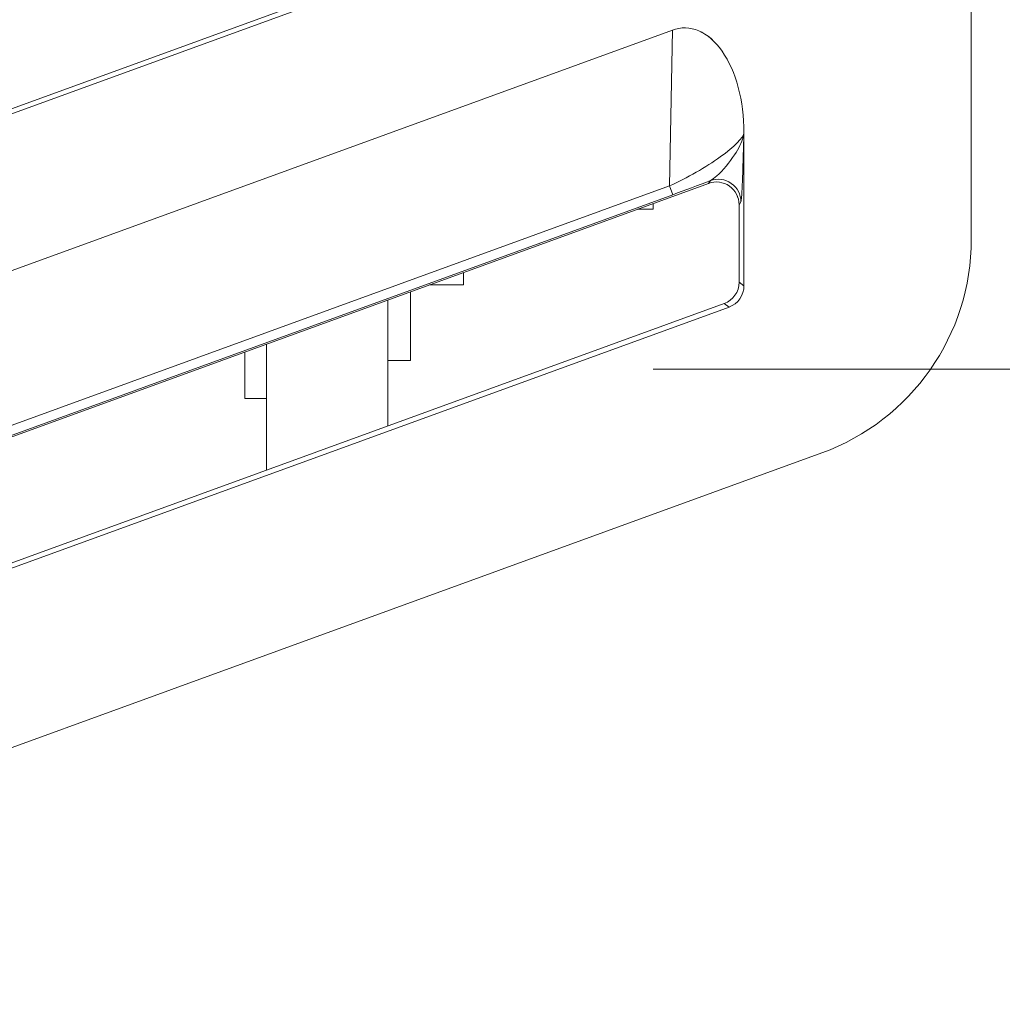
# Model space of a CAD drawing. Header units: millimetres. Extents: x -420 to 420, y -297 to 297.
# Tile 65 of 197: x 30 to 43, y -31 to -18. Entities that reach past the tile are written whole.
import ezdxf

# ---------------------------------------------------------------- set-up
doc = ezdxf.new("R2010")
doc.units = ezdxf.units.MM
doc.header["$MEASUREMENT"] = 0
doc.layers.add('layer 1', color=7, linetype='Continuous')

msp = doc.modelspace()

# ---------------------------------------------------------------- linework, layer by layer
at = {"layer": 'layer 1', "color": 7, "lineweight": 9}
for points in [[(42.2341, 18.1726), (42.2341, 18.1726), (42.2341, -20.6219), (42.2341, -20.6219)], [(19.3611, -18.7007), (19.3611, -18.7007), (38.2701, -11.8182), (38.2701, -11.8182)], [(19.3875, -20.8954), (19.3875, -20.8954), (38.7511, -13.8503), (38.7511, -13.8503)], [(19.3983, -20.7407), (19.3983, -20.7407), (38.2332, -13.8855), (38.2332, -13.8855)], [(38.275, -14.0009), (38.275, -14.0009), (19.3686, -20.8822), (19.3686, -20.8822)], [(19.5314, -22.5852), (19.5314, -22.5852), (39.0219, -15.4914), (39.0219, -15.4914)], [(38.9572, -15.446), (38.9572, -15.446), (19.5934, -22.4964), (19.5934, -22.4964)], [(19.3611, -24.7285), (19.3611, -24.7285), (38.2701, -17.8461), (38.2701, -17.8461)], [(38.2332, -19.9134), (38.2332, -19.9134), (38.2701, -17.8461), (38.2701, -17.8461)], [(38.2701, -17.8461), (38.2701, -17.8461), (38.2701, -17.8463), (38.2701, -17.8463)], [(38.9305, -18.126), (38.9305, -18.126), (38.9305, -18.126), (38.9305, -18.126)], [(39.2202, -21.2359), (39.2202, -21.2359), (39.2202, -19.2062), (39.2202, -19.2062)], [(39.2202, -19.2062), (39.2202, -19.2062), (39.2202, -19.2062), (39.2202, -19.2062)], [(39.2202, -19.2062), (39.2202, -19.2062), (39.2202, -19.2084), (39.2202, -19.2084)], [(39.2202, -19.2084), (39.2202, -19.2084), (39.2202, -19.2086), (39.2202, -19.2086)], [(38.9053, -19.5274), (38.9053, -19.5274), (38.9053, -19.5274), (38.9053, -19.5274)], [(38.275, -20.0288), (38.4404, -19.9685), (38.6118, -19.9048), (38.7761, -19.8423)], [(38.275, -20.0288), (38.4404, -19.9685), (38.6118, -19.9048), (38.7761, -19.8423)], [(38.275, -20.0288), (38.4404, -19.9685), (38.6118, -19.9048), (38.7761, -19.8423)], [(38.275, -20.0288), (38.4404, -19.9685), (38.6118, -19.9048), (38.7761, -19.8423)], [(38.275, -20.0288), (38.4404, -19.9685), (38.6118, -19.9048), (38.7761, -19.8423)], [(38.275, -20.0288), (38.4404, -19.9685), (38.6118, -19.9048), (38.7761, -19.8423)], [(38.275, -20.0288), (38.4404, -19.9685), (38.6118, -19.9048), (38.7761, -19.8423)], [(38.275, -20.0288), (38.4404, -19.9685), (38.6118, -19.9048), (38.7761, -19.8423)], [(38.275, -20.0288), (38.4404, -19.9685), (38.6118, -19.9048), (38.7761, -19.8423)], [(38.275, -20.0288), (38.4404, -19.9685), (38.6118, -19.9048), (38.7761, -19.8423)], [(38.275, -20.0288), (38.4404, -19.9685), (38.6118, -19.9048), (38.7761, -19.8423)], [(38.275, -20.0288), (38.4404, -19.9685), (38.6118, -19.9048), (38.7761, -19.8423)], [(38.275, -20.0288), (38.4404, -19.9685), (38.6118, -19.9048), (38.7761, -19.8426)], [(38.275, -20.0288), (38.4404, -19.9685), (38.6118, -19.9048), (38.7761, -19.8426)], [(38.275, -20.0288), (38.4404, -19.9685), (38.6118, -19.9048), (38.7761, -19.8426)], [(38.275, -20.0288), (38.4404, -19.9685), (38.6118, -19.9048), (38.7761, -19.8426)], [(38.275, -20.0288), (38.4404, -19.9685), (38.6118, -19.9048), (38.7761, -19.8426)], [(38.275, -20.0288), (38.4404, -19.9687), (38.6118, -19.9048), (38.7761, -19.8426)], [(38.275, -20.0288), (38.4404, -19.9687), (38.6118, -19.9048), (38.7761, -19.8426)], [(38.275, -20.0288), (38.4404, -19.9687), (38.6118, -19.9048), (38.7761, -19.8426)], [(38.275, -20.0288), (38.4404, -19.9687), (38.6118, -19.9048), (38.7761, -19.8426)], [(38.7511, -19.8783), (38.7511, -19.8783), (38.7761, -19.8423), (38.7761, -19.8423)], [(38.7761, -19.8423), (38.7761, -19.8423), (38.7761, -19.8426), (38.7761, -19.8426)], [(19.3875, -26.9234), (19.3875, -26.9234), (38.7511, -19.8783), (38.7511, -19.8783)], [(19.3983, -26.7686), (19.3983, -26.7686), (38.2332, -19.9134), (38.2332, -19.9134)], [(38.2332, -19.9134), (38.2332, -19.9134), (38.2332, -19.9134), (38.2332, -19.9134)], [(38.2332, -19.9134), (38.2332, -19.9134), (38.275, -20.0288), (38.275, -20.0288)], [(38.7511, -19.8783), (38.7511, -19.8783), (38.7511, -19.8785), (38.7511, -19.8785)], [(39.0269, -19.9146), (39.0269, -19.9146), (39.0269, -19.9146), (39.0269, -19.9146)], [(38.275, -20.0288), (38.275, -20.0288), (19.3686, -26.9101), (19.3686, -26.9101)], [(38.275, -20.0288), (38.275, -20.0288), (38.275, -20.0288), (38.275, -20.0288)], [(37.8099, -20.2206), (37.8099, -20.2206), (38.0146, -20.2206), (38.0146, -20.2206)], [(38.0146, -20.2206), (38.0146, -20.2206), (38.0146, -20.1464), (38.0146, -20.1464)], [(39.1806, -20.1255), (39.1806, -20.1255), (39.1553, -20.1616), (39.1553, -20.1616)], [(39.1553, -20.1616), (39.1553, -20.1616), (39.1553, -21.1907), (39.1553, -21.1907)], [(39.1553, -20.1616), (39.1553, -20.1616), (39.1553, -20.1616), (39.1553, -20.1616)], [(40.2509, -23.4543), (41.4417, -23.0208), (42.2341, -21.889), (42.2341, -20.6219)], [(35.503, -21.2254), (35.503, -21.2254), (35.503, -21.0602), (35.503, -21.0602)], [(35.0484, -21.2254), (35.0484, -21.2254), (35.503, -21.2254), (35.503, -21.2254)], [(38.9572, -21.4739), (39.0761, -21.4305), (39.1553, -21.3173), (39.1553, -21.1907)], [(38.9572, -21.4739), (39.0761, -21.4305), (39.1553, -21.3173), (39.1553, -21.1907)], [(38.9572, -21.4739), (39.0761, -21.4305), (39.1553, -21.3173), (39.1553, -21.1907)], [(38.9572, -21.4739), (39.0761, -21.4305), (39.1553, -21.3173), (39.1553, -21.1907)], [(38.9572, -21.4739), (39.0761, -21.4305), (39.1553, -21.3173), (39.1553, -21.1907)], [(38.9572, -21.4739), (39.0761, -21.4305), (39.1553, -21.3173), (39.1553, -21.1907)], [(38.9572, -21.4739), (39.0761, -21.4305), (39.1553, -21.3173), (39.1553, -21.1907)], [(38.9572, -21.4739), (39.0761, -21.4305), (39.1553, -21.3173), (39.1553, -21.1907)], [(38.9572, -21.4739), (39.0761, -21.4305), (39.1553, -21.3173), (39.1553, -21.1907)], [(38.9572, -21.4739), (39.0761, -21.4305), (39.1553, -21.3173), (39.1553, -21.1907)], [(38.9572, -21.4739), (39.0761, -21.4305), (39.1553, -21.3173), (39.1553, -21.1907)], [(38.9572, -21.4739), (39.0761, -21.4305), (39.1553, -21.3173), (39.1553, -21.1907)], [(38.9572, -21.4739), (39.0761, -21.4305), (39.1553, -21.3173), (39.1553, -21.1907)], [(38.9572, -21.4739), (39.0761, -21.4305), (39.1553, -21.3173), (39.1553, -21.1907)], [(38.9572, -21.4739), (39.0761, -21.4305), (39.1553, -21.3173), (39.1553, -21.1907)], [(38.9572, -21.4739), (39.0761, -21.4305), (39.1553, -21.3173), (39.1553, -21.1907)], [(38.9572, -21.4739), (39.0761, -21.4305), (39.1553, -21.3173), (39.1553, -21.1907)], [(38.9572, -21.4739), (39.0761, -21.4305), (39.1553, -21.3173), (39.1553, -21.1907)], [(38.9572, -21.4739), (39.0761, -21.4305), (39.1553, -21.3173), (39.1553, -21.1907)], [(38.9572, -21.4739), (39.0761, -21.4305), (39.1553, -21.3173), (39.1553, -21.1907)], [(38.9572, -21.4739), (39.0761, -21.4305), (39.1553, -21.3173), (39.1553, -21.1907)], [(39.0219, -21.5193), (39.141, -21.4758), (39.2202, -21.3628), (39.2202, -21.2359)], [(39.0219, -21.5193), (39.141, -21.4758), (39.2202, -21.3628), (39.2202, -21.2362)], [(39.0219, -21.5193), (39.141, -21.4758), (39.2202, -21.3628), (39.2202, -21.2362)], [(39.0219, -21.5193), (39.141, -21.4758), (39.2202, -21.3628), (39.2202, -21.2362)], [(39.0219, -21.5193), (39.141, -21.4758), (39.2202, -21.3628), (39.2202, -21.2362)], [(39.0219, -21.5193), (39.141, -21.4758), (39.2202, -21.3628), (39.2202, -21.2362)], [(39.0219, -21.5193), (39.141, -21.4758), (39.2202, -21.3628), (39.2202, -21.2362)], [(39.0219, -21.5193), (39.141, -21.4758), (39.2202, -21.3628), (39.2202, -21.2362)], [(39.0219, -21.5193), (39.141, -21.4758), (39.2202, -21.3628), (39.2202, -21.2362)], [(39.0219, -21.5193), (39.141, -21.4758), (39.2202, -21.3628), (39.2202, -21.2362)], [(39.0219, -21.5193), (39.141, -21.4758), (39.2202, -21.3628), (39.2202, -21.2362)], [(39.0219, -21.5193), (39.141, -21.4758), (39.2202, -21.3628), (39.2202, -21.2362)], [(39.0219, -21.5193), (39.141, -21.4758), (39.2202, -21.3628), (39.2202, -21.2362)], [(39.0219, -21.5193), (39.141, -21.4758), (39.2202, -21.3628), (39.2202, -21.2362)], [(39.0219, -21.5193), (39.141, -21.4758), (39.2202, -21.3628), (39.2202, -21.2362)], [(39.0219, -21.5193), (39.141, -21.4758), (39.2202, -21.3628), (39.2202, -21.2362)], [(39.0219, -21.5193), (39.141, -21.4758), (39.2202, -21.3628), (39.2202, -21.2362)], [(39.0219, -21.5193), (39.141, -21.4758), (39.2202, -21.3628), (39.2202, -21.2362)], [(39.0219, -21.5193), (39.141, -21.4758), (39.2202, -21.3628), (39.2202, -21.2362)], [(39.0219, -21.5193), (39.141, -21.4758), (39.2202, -21.3628), (39.2202, -21.2362)], [(39.0219, -21.5193), (39.141, -21.4758), (39.2202, -21.3628), (39.2202, -21.2362)], [(39.1553, -21.1907), (39.1553, -21.1907), (39.2202, -21.2359), (39.2202, -21.2359)], [(39.1553, -21.1907), (39.1553, -21.1907), (39.1553, -21.1907), (39.1553, -21.1907)], [(39.2202, -21.2359), (39.2202, -21.2359), (39.2202, -21.2362), (39.2202, -21.2362)], [(34.7997, -22.23), (34.7997, -22.23), (34.7997, -21.3159), (34.7997, -21.3159)], [(19.5314, -28.6132), (19.5314, -28.6132), (39.0219, -21.5193), (39.0219, -21.5193)], [(38.9572, -21.4739), (38.9572, -21.4739), (19.5934, -28.5243), (19.5934, -28.5243)], [(34.4983, -21.4257), (34.4983, -21.4257), (34.4983, -23.0974), (34.4983, -23.0974)], [(39.0219, -21.5193), (39.0219, -21.5193), (38.9572, -21.4739), (38.9572, -21.4739)], [(38.9572, -21.4739), (38.9572, -21.4739), (38.9572, -21.4739), (38.9572, -21.4739)], [(39.0219, -21.5193), (39.0219, -21.5193), (39.0219, -21.5193), (39.0219, -21.5193)], [(32.8908, -22.0103), (32.8908, -22.0103), (32.8908, -23.6827), (32.8908, -23.6827)], [(32.5995, -22.1165), (32.5995, -22.1165), (32.5995, -22.7323), (32.5995, -22.7323)], [(34.4983, -22.23), (34.4983, -22.23), (34.7997, -22.23), (34.7997, -22.23)], [(49.2667, -22.3425), (49.2667, -22.3425), (38.0146, -22.3425), (38.0146, -22.3425)], [(32.5995, -22.7323), (32.5995, -22.7323), (32.8908, -22.7323), (32.8908, -22.7323)], [(40.2509, -23.4543), (40.2509, -23.4543), (20.1579, -30.7676), (20.1579, -30.7676)]]:
    msp.add_open_spline(points, degree=3, dxfattribs=at)
for points, knots in [([(39.2202, -19.2062), (39.2202, -18.7846), (39.1141, -18.3888), (38.9305, -18.126), (38.9305, -18.126), (38.747, -17.8631), (38.5051, -17.7607), (38.2701, -17.8461)], [0, 0, 0, 0, 0.3333333, 0.3333333, 0.3333333, 0.3333333, 1, 1, 1, 1]), ([(39.2202, -19.2062), (39.2202, -18.7846), (39.1141, -18.3888), (38.9305, -18.126), (38.9305, -18.126), (38.747, -17.8631), (38.5051, -17.7607), (38.2701, -17.8461)], [0, 0, 0, 0, 0.3333333, 0.3333333, 0.3333333, 0.3333333, 1, 1, 1, 1]), ([(39.2202, -19.2062), (39.2202, -18.7846), (39.1141, -18.3888), (38.9305, -18.126), (38.9305, -18.126), (38.747, -17.8631), (38.5051, -17.7607), (38.2701, -17.8461)], [0, 0, 0, 0, 0.3333333, 0.3333333, 0.3333333, 0.3333333, 1, 1, 1, 1]), ([(39.2202, -19.2062), (39.2202, -18.7846), (39.1141, -18.3888), (38.9305, -18.126), (38.9305, -18.126), (38.747, -17.8631), (38.5051, -17.7607), (38.2701, -17.8461)], [0, 0, 0, 0, 0.3333333, 0.3333333, 0.3333333, 0.3333333, 1, 1, 1, 1]), ([(39.2202, -19.2062), (39.2202, -18.7846), (39.1141, -18.3888), (38.9305, -18.126), (38.9305, -18.126), (38.747, -17.8631), (38.5051, -17.7607), (38.2701, -17.8461)], [0, 0, 0, 0, 0.3333333, 0.3333333, 0.3333333, 0.3333333, 1, 1, 1, 1]), ([(39.2202, -19.2062), (39.2202, -18.7846), (39.1141, -18.3888), (38.9305, -18.126), (38.9305, -18.126), (38.747, -17.8631), (38.5051, -17.7607), (38.2701, -17.8461)], [0, 0, 0, 0, 0.3333333, 0.3333333, 0.3333333, 0.3333333, 1, 1, 1, 1]), ([(39.2202, -19.2062), (39.2202, -18.7846), (39.1141, -18.3888), (38.9305, -18.126), (38.9305, -18.126), (38.747, -17.8631), (38.5051, -17.7607), (38.2701, -17.8461)], [0, 0, 0, 0, 0.3333333, 0.3333333, 0.3333333, 0.3333333, 1, 1, 1, 1]), ([(39.2202, -19.2062), (39.2202, -18.7846), (39.1141, -18.3888), (38.9305, -18.126), (38.9305, -18.126), (38.747, -17.8631), (38.5051, -17.7607), (38.2701, -17.8461)], [0, 0, 0, 0, 0.3333333, 0.3333333, 0.3333333, 0.3333333, 1, 1, 1, 1]), ([(39.2202, -19.2062), (39.2202, -18.7846), (39.1141, -18.3888), (38.9305, -18.126), (38.9305, -18.126), (38.747, -17.8631), (38.5051, -17.7607), (38.2701, -17.8461)], [0, 0, 0, 0, 0.3333333, 0.3333333, 0.3333333, 0.3333333, 1, 1, 1, 1]), ([(39.2202, -19.2062), (39.2202, -18.7846), (39.1141, -18.3888), (38.9305, -18.126), (38.9305, -18.126), (38.747, -17.8631), (38.5051, -17.7607), (38.2701, -17.8461)], [0, 0, 0, 0, 0.3333333, 0.3333333, 0.3333333, 0.3333333, 1, 1, 1, 1]), ([(39.2202, -19.2062), (39.2202, -18.7846), (39.1141, -18.3888), (38.9305, -18.126), (38.9305, -18.126), (38.747, -17.8631), (38.5051, -17.7607), (38.2701, -17.8461)], [0, 0, 0, 0, 0.3333333, 0.3333333, 0.3333333, 0.3333333, 1, 1, 1, 1]), ([(39.2202, -19.2062), (39.2202, -18.7846), (39.1141, -18.3888), (38.9305, -18.126), (38.9305, -18.126), (38.747, -17.8631), (38.5051, -17.7607), (38.2701, -17.8461)], [0, 0, 0, 0, 0.3333333, 0.3333333, 0.3333333, 0.3333333, 1, 1, 1, 1]), ([(39.2202, -19.2062), (39.2202, -18.7846), (39.1141, -18.3888), (38.9305, -18.126), (38.9305, -18.126), (38.747, -17.8631), (38.5051, -17.7607), (38.2701, -17.8463)], [0, 0, 0, 0, 0.3333333, 0.3333333, 0.3333333, 0.3333333, 1, 1, 1, 1]), ([(39.2202, -19.2062), (39.2202, -18.7846), (39.1141, -18.3888), (38.9305, -18.126), (38.9305, -18.126), (38.747, -17.8631), (38.5051, -17.7607), (38.2701, -17.8463)], [0, 0, 0, 0, 0.3333333, 0.3333333, 0.3333333, 0.3333333, 1, 1, 1, 1]), ([(39.2202, -19.2062), (39.2202, -18.7846), (39.1141, -18.3888), (38.9305, -18.126), (38.9305, -18.126), (38.747, -17.8631), (38.5051, -17.7607), (38.2701, -17.8463)], [0, 0, 0, 0, 0.3333333, 0.3333333, 0.3333333, 0.3333333, 1, 1, 1, 1]), ([(39.2202, -19.2062), (39.2202, -18.7846), (39.1141, -18.3888), (38.9305, -18.126), (38.9305, -18.126), (38.747, -17.8631), (38.5051, -17.7607), (38.2701, -17.8463)], [0, 0, 0, 0, 0.3333333, 0.3333333, 0.3333333, 0.3333333, 1, 1, 1, 1]), ([(39.2202, -19.2062), (39.2202, -18.7846), (39.1141, -18.3888), (38.9305, -18.126), (38.9305, -18.126), (38.747, -17.8633), (38.5051, -17.7607), (38.2701, -17.8463)], [0, 0, 0, 0, 0.3333333, 0.3333333, 0.3333333, 0.3333333, 1, 1, 1, 1]), ([(39.2202, -19.2062), (39.2202, -18.7846), (39.1141, -18.3888), (38.9305, -18.126), (38.9305, -18.126), (38.747, -17.8633), (38.5051, -17.7607), (38.2701, -17.8463)], [0, 0, 0, 0, 0.3333333, 0.3333333, 0.3333333, 0.3333333, 1, 1, 1, 1]), ([(39.2202, -19.2062), (39.2202, -18.7846), (39.1141, -18.3888), (38.9305, -18.126), (38.9305, -18.126), (38.747, -17.8633), (38.5051, -17.7607), (38.2701, -17.8463)], [0, 0, 0, 0, 0.3333333, 0.3333333, 0.3333333, 0.3333333, 1, 1, 1, 1]), ([(39.2202, -19.2062), (39.2202, -18.7846), (39.1141, -18.3888), (38.9305, -18.126), (38.9305, -18.126), (38.747, -17.8633), (38.5051, -17.7607), (38.2701, -17.8463)], [0, 0, 0, 0, 0.3333333, 0.3333333, 0.3333333, 0.3333333, 1, 1, 1, 1]), ([(39.2202, -19.2062), (39.2202, -18.7846), (39.1141, -18.3888), (38.9305, -18.126), (38.9305, -18.126), (38.747, -17.8633), (38.5051, -17.7607), (38.2701, -17.8463)], [0, 0, 0, 0, 0.3333333, 0.3333333, 0.3333333, 0.3333333, 1, 1, 1, 1]), ([(38.2332, -19.9134), (38.4682, -19.8052), (38.7146, -19.6637), (38.9053, -19.5274), (38.9053, -19.5274), (39.096, -19.3912), (39.2113, -19.2743), (39.2202, -19.2084)], [0, 0, 0, 0, 0.3333333, 0.3333333, 0.3333333, 0.3333333, 1, 1, 1, 1]), ([(38.2332, -19.9134), (38.4682, -19.8052), (38.7146, -19.6637), (38.9053, -19.5274), (38.9053, -19.5274), (39.096, -19.3912), (39.2113, -19.2743), (39.2202, -19.2084)], [0, 0, 0, 0, 0.3333333, 0.3333333, 0.3333333, 0.3333333, 1, 1, 1, 1]), ([(38.2332, -19.9134), (38.4682, -19.8052), (38.7146, -19.6637), (38.9053, -19.5274), (38.9053, -19.5274), (39.096, -19.3912), (39.2113, -19.2743), (39.2202, -19.2084)], [0, 0, 0, 0, 0.3333333, 0.3333333, 0.3333333, 0.3333333, 1, 1, 1, 1]), ([(38.2332, -19.9134), (38.4682, -19.8052), (38.7146, -19.6637), (38.9053, -19.5274), (38.9053, -19.5274), (39.096, -19.3912), (39.2113, -19.2743), (39.2202, -19.2084)], [0, 0, 0, 0, 0.3333333, 0.3333333, 0.3333333, 0.3333333, 1, 1, 1, 1]), ([(38.2332, -19.9134), (38.4682, -19.8052), (38.7146, -19.6637), (38.9053, -19.5274), (38.9053, -19.5274), (39.096, -19.3912), (39.2113, -19.2743), (39.2202, -19.2084)], [0, 0, 0, 0, 0.3333333, 0.3333333, 0.3333333, 0.3333333, 1, 1, 1, 1]), ([(38.2332, -19.9134), (38.4682, -19.8052), (38.7146, -19.6637), (38.9053, -19.5274), (38.9053, -19.5274), (39.096, -19.3912), (39.2113, -19.2745), (39.2202, -19.2084)], [0, 0, 0, 0, 0.3333333, 0.3333333, 0.3333333, 0.3333333, 1, 1, 1, 1]), ([(38.2332, -19.9134), (38.4682, -19.8052), (38.7146, -19.6637), (38.9053, -19.5274), (38.9053, -19.5274), (39.096, -19.3912), (39.2113, -19.2745), (39.2202, -19.2084)], [0, 0, 0, 0, 0.3333333, 0.3333333, 0.3333333, 0.3333333, 1, 1, 1, 1]), ([(38.2332, -19.9134), (38.4682, -19.8052), (38.7146, -19.6637), (38.9053, -19.5274), (38.9053, -19.5274), (39.096, -19.3912), (39.2113, -19.2745), (39.2202, -19.2084)], [0, 0, 0, 0, 0.3333333, 0.3333333, 0.3333333, 0.3333333, 1, 1, 1, 1]), ([(38.2332, -19.9134), (38.4682, -19.8052), (38.7146, -19.6637), (38.9053, -19.5274), (38.9053, -19.5274), (39.096, -19.3912), (39.2113, -19.2745), (39.2202, -19.2084)], [0, 0, 0, 0, 0.3333333, 0.3333333, 0.3333333, 0.3333333, 1, 1, 1, 1]), ([(38.2332, -19.9134), (38.4682, -19.8052), (38.7146, -19.6637), (38.9053, -19.5274), (38.9053, -19.5274), (39.096, -19.3912), (39.2113, -19.2745), (39.2202, -19.2084)], [0, 0, 0, 0, 0.3333333, 0.3333333, 0.3333333, 0.3333333, 1, 1, 1, 1]), ([(38.2332, -19.9134), (38.4682, -19.8052), (38.7146, -19.6637), (38.9053, -19.5274), (38.9053, -19.5274), (39.096, -19.3912), (39.2113, -19.2745), (39.2202, -19.2084)], [0, 0, 0, 0, 0.3333333, 0.3333333, 0.3333333, 0.3333333, 1, 1, 1, 1]), ([(38.2332, -19.9134), (38.4682, -19.8052), (38.7146, -19.6637), (38.9053, -19.5274), (38.9053, -19.5274), (39.096, -19.3912), (39.2113, -19.2745), (39.2202, -19.2084)], [0, 0, 0, 0, 0.3333333, 0.3333333, 0.3333333, 0.3333333, 1, 1, 1, 1]), ([(38.2332, -19.9134), (38.4682, -19.8052), (38.7146, -19.6637), (38.9053, -19.5274), (38.9053, -19.5274), (39.096, -19.3912), (39.2113, -19.2745), (39.2202, -19.2084)], [0, 0, 0, 0, 0.3333333, 0.3333333, 0.3333333, 0.3333333, 1, 1, 1, 1]), ([(38.2332, -19.9134), (38.4682, -19.8052), (38.7146, -19.6637), (38.9053, -19.5274), (38.9053, -19.5274), (39.096, -19.3912), (39.2113, -19.2745), (39.2202, -19.2084)], [0, 0, 0, 0, 0.3333333, 0.3333333, 0.3333333, 0.3333333, 1, 1, 1, 1]), ([(38.2332, -19.9134), (38.4682, -19.8052), (38.7146, -19.6637), (38.9053, -19.5274), (38.9053, -19.5274), (39.096, -19.3912), (39.2113, -19.2745), (39.2202, -19.2084)], [0, 0, 0, 0, 0.3333333, 0.3333333, 0.3333333, 0.3333333, 1, 1, 1, 1]), ([(38.2332, -19.9134), (38.4682, -19.8052), (38.7146, -19.6637), (38.9053, -19.5274), (38.9053, -19.5274), (39.096, -19.3912), (39.2113, -19.2745), (39.2202, -19.2084)], [0, 0, 0, 0, 0.3333333, 0.3333333, 0.3333333, 0.3333333, 1, 1, 1, 1]), ([(38.2332, -19.9134), (38.4682, -19.8052), (38.7146, -19.6637), (38.9053, -19.5274), (38.9053, -19.5274), (39.096, -19.3912), (39.2113, -19.2745), (39.2202, -19.2086)], [0, 0, 0, 0, 0.3333333, 0.3333333, 0.3333333, 0.3333333, 1, 1, 1, 1]), ([(38.2332, -19.9134), (38.4682, -19.8052), (38.7146, -19.6637), (38.9053, -19.5274), (38.9053, -19.5274), (39.096, -19.3912), (39.2113, -19.2745), (39.2202, -19.2086)], [0, 0, 0, 0, 0.3333333, 0.3333333, 0.3333333, 0.3333333, 1, 1, 1, 1]), ([(38.2332, -19.9134), (38.4682, -19.8052), (38.7146, -19.6637), (38.9053, -19.5274), (38.9053, -19.5274), (39.096, -19.3915), (39.2113, -19.2745), (39.2202, -19.2086)], [0, 0, 0, 0, 0.3333333, 0.3333333, 0.3333333, 0.3333333, 1, 1, 1, 1]), ([(38.2332, -19.9134), (38.4682, -19.8052), (38.7146, -19.6637), (38.9053, -19.5274), (38.9053, -19.5274), (39.096, -19.3915), (39.2113, -19.2745), (39.2202, -19.2086)], [0, 0, 0, 0, 0.3333333, 0.3333333, 0.3333333, 0.3333333, 1, 1, 1, 1]), ([(38.2332, -19.9134), (38.4682, -19.8052), (38.7146, -19.6637), (38.9053, -19.5274), (38.9053, -19.5274), (39.096, -19.3915), (39.2113, -19.2745), (39.2202, -19.2086)], [0, 0, 0, 0, 0.3333333, 0.3333333, 0.3333333, 0.3333333, 1, 1, 1, 1]), ([(38.7761, -19.8423), (38.8041, -19.8229), (38.832, -19.8032), (38.8601, -19.7792), (38.8601, -19.7792), (38.9445, -19.7077), (39.0309, -19.5974), (39.095, -19.4999), (39.095, -19.4999), (39.1521, -19.4129), (39.1915, -19.3361), (39.21, -19.2661), (39.21, -19.2661), (39.2105, -19.2636), (39.2112, -19.2614), (39.2117, -19.259), (39.2117, -19.259), (39.2149, -19.2457), (39.2173, -19.2327), (39.219, -19.2203), (39.219, -19.2203), (39.2193, -19.217), (39.2195, -19.214), (39.22, -19.2108), (39.22, -19.2108), (39.22, -19.21), (39.22, -19.2092), (39.2202, -19.2084)], [0, 0, 0, 0, 0.125, 0.125, 0.125, 0.125, 0.25, 0.25, 0.25, 0.25, 0.375, 0.375, 0.375, 0.375, 0.5, 0.5, 0.5, 0.5, 0.625, 0.625, 0.625, 0.625, 0.75, 0.75, 0.75, 0.75, 1, 1, 1, 1]), ([(39.2202, -19.2084), (39.22, -19.2098), (39.22, -19.2112), (39.22, -19.2126), (39.22, -19.2126), (39.219, -19.2413), (39.2181, -19.2705), (39.2171, -19.2996), (39.2171, -19.2996), (39.2129, -19.4274), (39.2089, -19.555), (39.2047, -19.6822), (39.2047, -19.6822), (39.1996, -19.8349), (39.1945, -19.987), (39.1884, -20.0606), (39.1884, -20.0606), (39.1858, -20.0915), (39.1832, -20.1085), (39.1806, -20.1255)], [0, 0, 0, 0, 0.1666667, 0.1666667, 0.1666667, 0.1666667, 0.3333333, 0.3333333, 0.3333333, 0.3333333, 0.5, 0.5, 0.5, 0.5, 0.6666667, 0.6666667, 0.6666667, 0.6666667, 1, 1, 1, 1]), ([(39.1553, -20.1616), (39.1553, -20.0631), (39.1075, -19.9712), (39.0269, -19.9146), (39.0269, -19.9146), (38.9463, -19.8582), (38.8435, -19.8448), (38.7511, -19.8783)], [0, 0, 0, 0, 0.3333333, 0.3333333, 0.3333333, 0.3333333, 1, 1, 1, 1]), ([(39.1553, -20.1616), (39.1553, -20.0631), (39.1075, -19.9712), (39.0269, -19.9146), (39.0269, -19.9146), (38.9463, -19.8582), (38.8435, -19.8448), (38.7511, -19.8783)], [0, 0, 0, 0, 0.3333333, 0.3333333, 0.3333333, 0.3333333, 1, 1, 1, 1]), ([(39.1553, -20.1616), (39.1553, -20.0631), (39.1075, -19.9712), (39.0269, -19.9146), (39.0269, -19.9146), (38.9463, -19.8582), (38.8435, -19.8448), (38.7511, -19.8783)], [0, 0, 0, 0, 0.3333333, 0.3333333, 0.3333333, 0.3333333, 1, 1, 1, 1]), ([(39.1553, -20.1616), (39.1553, -20.0631), (39.1075, -19.9712), (39.0269, -19.9146), (39.0269, -19.9146), (38.9463, -19.8582), (38.8435, -19.8448), (38.7511, -19.8783)], [0, 0, 0, 0, 0.3333333, 0.3333333, 0.3333333, 0.3333333, 1, 1, 1, 1]), ([(39.1553, -20.1616), (39.1553, -20.0631), (39.1075, -19.9712), (39.0269, -19.9146), (39.0269, -19.9146), (38.9463, -19.8582), (38.8435, -19.8448), (38.7511, -19.8783)], [0, 0, 0, 0, 0.3333333, 0.3333333, 0.3333333, 0.3333333, 1, 1, 1, 1]), ([(39.1553, -20.1616), (39.1553, -20.0631), (39.1075, -19.9712), (39.0269, -19.9146), (39.0269, -19.9146), (38.9463, -19.8582), (38.8435, -19.8448), (38.7511, -19.8783)], [0, 0, 0, 0, 0.3333333, 0.3333333, 0.3333333, 0.3333333, 1, 1, 1, 1]), ([(39.1553, -20.1616), (39.1553, -20.0631), (39.1075, -19.9712), (39.0269, -19.9146), (39.0269, -19.9146), (38.9463, -19.8582), (38.8435, -19.8448), (38.7511, -19.8783)], [0, 0, 0, 0, 0.3333333, 0.3333333, 0.3333333, 0.3333333, 1, 1, 1, 1]), ([(39.1553, -20.1616), (39.1553, -20.0631), (39.1075, -19.9712), (39.0269, -19.9146), (39.0269, -19.9146), (38.9463, -19.8582), (38.8435, -19.8448), (38.7511, -19.8783)], [0, 0, 0, 0, 0.3333333, 0.3333333, 0.3333333, 0.3333333, 1, 1, 1, 1]), ([(39.1553, -20.1616), (39.1553, -20.0631), (39.1075, -19.9712), (39.0269, -19.9146), (39.0269, -19.9146), (38.9463, -19.8584), (38.8435, -19.8448), (38.7511, -19.8783)], [0, 0, 0, 0, 0.3333333, 0.3333333, 0.3333333, 0.3333333, 1, 1, 1, 1]), ([(39.1553, -20.1616), (39.1553, -20.0631), (39.1075, -19.9712), (39.0269, -19.9146), (39.0269, -19.9146), (38.9463, -19.8584), (38.8435, -19.8448), (38.7511, -19.8783)], [0, 0, 0, 0, 0.3333333, 0.3333333, 0.3333333, 0.3333333, 1, 1, 1, 1]), ([(39.1553, -20.1616), (39.1553, -20.0631), (39.1075, -19.9712), (39.0269, -19.9146), (39.0269, -19.9146), (38.9463, -19.8584), (38.8435, -19.8448), (38.7511, -19.8783)], [0, 0, 0, 0, 0.3333333, 0.3333333, 0.3333333, 0.3333333, 1, 1, 1, 1]), ([(39.1553, -20.1616), (39.1553, -20.0631), (39.1075, -19.9712), (39.0269, -19.9146), (39.0269, -19.9146), (38.9463, -19.8584), (38.8435, -19.8448), (38.7511, -19.8783)], [0, 0, 0, 0, 0.3333333, 0.3333333, 0.3333333, 0.3333333, 1, 1, 1, 1]), ([(39.1553, -20.1616), (39.1553, -20.0631), (39.1075, -19.9712), (39.0269, -19.9146), (39.0269, -19.9146), (38.9463, -19.8584), (38.8435, -19.8448), (38.7511, -19.8783)], [0, 0, 0, 0, 0.3333333, 0.3333333, 0.3333333, 0.3333333, 1, 1, 1, 1]), ([(39.1553, -20.1616), (39.1553, -20.0631), (39.1075, -19.9712), (39.0269, -19.9146), (39.0269, -19.9146), (38.9463, -19.8584), (38.8435, -19.8448), (38.7511, -19.8783)], [0, 0, 0, 0, 0.3333333, 0.3333333, 0.3333333, 0.3333333, 1, 1, 1, 1]), ([(39.1553, -20.1616), (39.1553, -20.0631), (39.1075, -19.9712), (39.0269, -19.9146), (39.0269, -19.9146), (38.9463, -19.8584), (38.8435, -19.8448), (38.7511, -19.8783)], [0, 0, 0, 0, 0.3333333, 0.3333333, 0.3333333, 0.3333333, 1, 1, 1, 1]), ([(39.1553, -20.1616), (39.1553, -20.0631), (39.1075, -19.9712), (39.0269, -19.9146), (39.0269, -19.9146), (38.9463, -19.8584), (38.8435, -19.8448), (38.7511, -19.8783)], [0, 0, 0, 0, 0.3333333, 0.3333333, 0.3333333, 0.3333333, 1, 1, 1, 1]), ([(39.1553, -20.1616), (39.1553, -20.0631), (39.1075, -19.9712), (39.0269, -19.9146), (39.0269, -19.9146), (38.9463, -19.8584), (38.8435, -19.8448), (38.7511, -19.8783)], [0, 0, 0, 0, 0.3333333, 0.3333333, 0.3333333, 0.3333333, 1, 1, 1, 1]), ([(39.1553, -20.1616), (39.1553, -20.0631), (39.1075, -19.9712), (39.0269, -19.9146), (39.0269, -19.9146), (38.9463, -19.8584), (38.8435, -19.8448), (38.7511, -19.8785)], [0, 0, 0, 0, 0.3333333, 0.3333333, 0.3333333, 0.3333333, 1, 1, 1, 1]), ([(39.1553, -20.1616), (39.1553, -20.0633), (39.1075, -19.9712), (39.0269, -19.9146), (39.0269, -19.9146), (38.9463, -19.8584), (38.8435, -19.8448), (38.7511, -19.8785)], [0, 0, 0, 0, 0.3333333, 0.3333333, 0.3333333, 0.3333333, 1, 1, 1, 1]), ([(39.1553, -20.1616), (39.1553, -20.0633), (39.1075, -19.9712), (39.0269, -19.9146), (39.0269, -19.9146), (38.9463, -19.8584), (38.8435, -19.8448), (38.7511, -19.8785)], [0, 0, 0, 0, 0.3333333, 0.3333333, 0.3333333, 0.3333333, 1, 1, 1, 1]), ([(39.1553, -20.1616), (39.1553, -20.0633), (39.1075, -19.9712), (39.0269, -19.9146), (39.0269, -19.9146), (38.9463, -19.8584), (38.8435, -19.8448), (38.7511, -19.8785)], [0, 0, 0, 0, 0.3333333, 0.3333333, 0.3333333, 0.3333333, 1, 1, 1, 1]), ([(39.1806, -20.1255), (39.1804, -20.0271), (39.1323, -19.9352), (39.052, -19.8789), (39.052, -19.8789), (38.9714, -19.8224), (38.8685, -19.809), (38.7761, -19.8423)], [0, 0, 0, 0, 0.3333333, 0.3333333, 0.3333333, 0.3333333, 1, 1, 1, 1])]:
    msp.add_open_spline(points, degree=3, knots=knots, dxfattribs=at)

doc.saveas('drawing.dxf')
